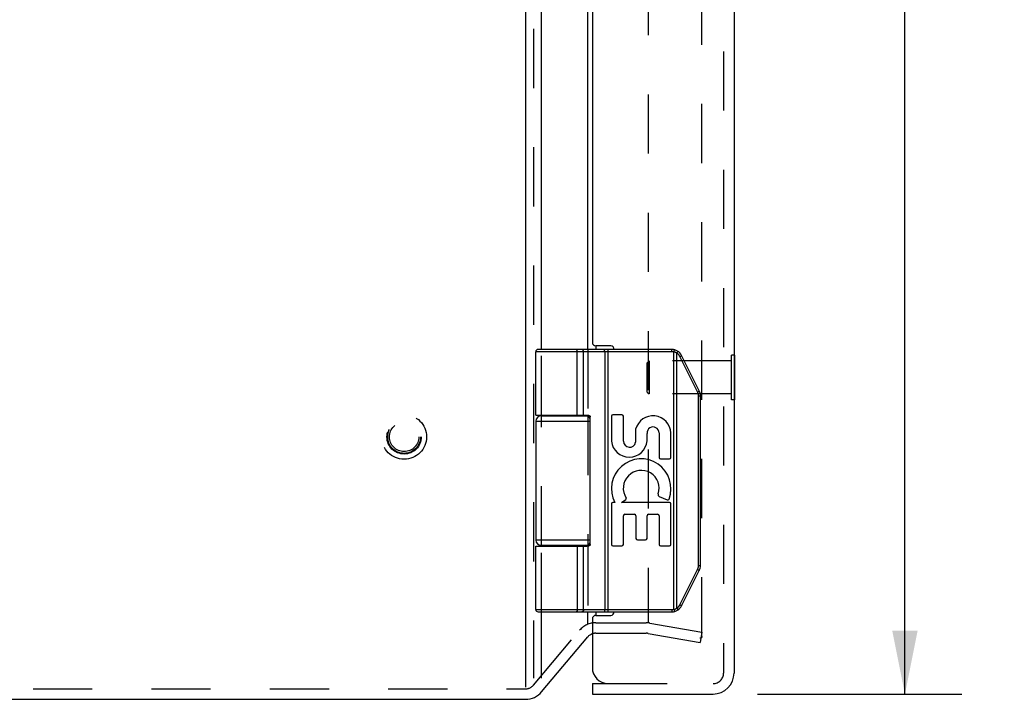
# Model space of a CAD drawing. Header units: inches. Extents: x 0 to 61.5, y 0 to 39.8.
# Tile 4 of 9: x 5.6 to 11.3, y 13.4 to 17.3. Entities that reach past the tile are written whole.
import ezdxf

# ---------------------------------------------------------------- set-up
doc = ezdxf.new("R2010")
doc.units = ezdxf.units.IN
doc.header["$LTSCALE"] = 3.382261
doc.header["$MEASUREMENT"] = 0
doc.linetypes.add('HIDDEN', pattern=[0.2, 0.1, -0.1])
doc.layers.get('0').update_dxf_attribs({"linetype": 'CONTINUOUS'})
for name, color, linetype in [('DEFAULT_2', 8, 'HIDDEN'), ('DIMENSIONS', 7, 'CONTINUOUS'), ('DOOR_ASSEMBLY', 7, 'CONTINUOUS')]:
    doc.layers.add(name, color=color, linetype=linetype)
doc.styles.get("Standard").update_dxf_attribs({"font": 'arial.ttf'})
doc.dimstyles.new('DIMSTYLE_1', dxfattribs={"dimtxt": 0.271304, "dimasz": 0.361739, "dimexe": 0.09, "dimexo": 0.07, "dimgap": 0.0375, "dimtad": 0, "dimtih": 1, "dimtoh": 1, "dimzin": 4, "dimdsep": 46, "dimtxsty": 'Standard', "dimblk": '_FILLED', "dimblk1": '_FILLED', "dimblk2": '_FILLED', "dimcen": 0.09, "dimadec": 3, "dimazin": 1, "dimtfac": 1, "dimtdec": 3, "dimtofl": 0, "dimtmove": 0, "dimatfit": 3, "dimldrblk": '_FILLED', "dimfxl": 0, "dimtolj": 1, "dimtzin": 4, "dimarcsym": 0})

# ---------------------------------------------------------------- blocks, each defined once
blk = doc.blocks.new('_FILLED')
at = {"color": 0, "linetype": 'ByBlock'}
blk.add_solid([(0, 0), (-1, 0.2), (-1, -0.2)], dxfattribs=at)
blk = doc.blocks.new('*D13')
at = {"layer": 'DIMENSIONS', "color": 2, "linetype": 'Continuous'}
for p, q in [((9.842, 27.3726), (11.0107, 27.3726)), ((10.6851, 27.3726), (10.6851, 20.8605)), ((10.6851, 13.4326), (10.6851, 19.911)), ((9.842, 13.4326), (11.0107, 13.4326))]:
    blk.add_line(p, q, dxfattribs=at)
at = {"layer": 'DIMENSIONS', "color": 2, "linetype": 'Continuous', "xscale": 0.3617391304, "yscale": 0.3617391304, "zscale": 0.3617391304}
for p, rotation in [((10.6851, 27.3726), 90), ((10.6851, 13.4326), 270)]:
    blk.add_blockref('_FILLED', p, dxfattribs=dict(at, rotation=rotation))
at = {"layer": 'DIMENSIONS', "color": 2, "linetype": 'Continuous', "insert": (10.6851, 20.7249), "char_height": 0.2713, "width": 1.135646, "attachment_point": 2, "line_spacing_factor": 0.9}
blk.add_mtext('13.94\\PDOOR', dxfattribs=at)

msp = doc.modelspace()

# ---------------------------------------------------------------- linework, layer by layer
at = {"color": 3, "linetype": 'Continuous'}
for p, q in [((8.5173, 27.3816), (8.5173, 13.4718)), ((8.6092, 15.4026), (8.6092, 19.6526)), ((8.8722, 15.4026), (8.8722, 19.6526)), ((8.9181, 15.4226), (8.9181, 15.4026)), ((8.6092, 15.0226), (8.6092, 15.0276)), ((8.8722, 15.0226), (8.8722, 15.0273)), ((8.6092, 14.2776), (8.6092, 14.2826)), ((8.8722, 14.2778), (8.8722, 14.2826)), ((8.6092, 13.5235), (8.6092, 13.9026)), ((8.8722, 13.8321), (8.8722, 13.9026)), ((8.9181, 13.9026), (8.9181, 13.8826)), ((8.6092, 13.4454), (8.8722, 13.7588)), ((1.6443, 13.4026), (8.5173, 13.4026))]:
    msp.add_line(p, q, dxfattribs=at)
for centre, radius, start, end in [((8.9181, 13.7202), 0.06, 108.8236, 140), ((8.5173, 13.5226), 0.12, 270, 320)]:
    msp.add_arc(centre, radius, start, end, dxfattribs=at)
at = {"layer": 'DEFAULT_2', "color": 8, "linetype": 'HIDDEN'}
for p, q in [((8.5633, 27.3816), (8.5633, 13.5235)), ((9.2173, 27.0072), (9.2173, 13.8419)), ((9.5246, 13.7618), (9.5246, 27.0433)), ((8.6092, 15.0276), (8.6092, 15.4026)), ((8.8722, 15.4026), (8.8722, 15.0273)), ((8.6092, 14.2826), (8.6092, 15.0226)), ((8.8722, 15.0226), (8.8722, 14.2826)), ((8.6092, 13.9026), (8.6092, 14.2776)), ((8.8722, 14.2778), (8.8722, 13.9026)), ((8.5633, 13.484), (8.8262, 13.7974)), ((8.9181, 13.8402), (9.2069, 13.8402)), ((9.2278, 13.8384), (9.5246, 13.7861)), ((9.5246, 13.7861), (9.5142, 13.727)), ((8.9181, 13.7802), (9.2069, 13.7802)), ((9.2173, 13.7793), (9.5142, 13.727)), ((1.6443, 13.4626), (8.4774, 13.4626)), ((8.4774, 13.4626), (8.5173, 13.4626))]:
    msp.add_line(p, q, dxfattribs=at)
for points in [[(9.5148, 13.7518), (9.5141, 13.7518), (9.5131, 13.752)], [(9.5193, 13.753), (9.5183, 13.7525), (9.5173, 13.7522), (9.5163, 13.7519), (9.5152, 13.7518), (9.5148, 13.7518)], [(9.5246, 13.7618), (9.5245, 13.7607), (9.5244, 13.7597), (9.5241, 13.7586), (9.5237, 13.7576), (9.5232, 13.7566), (9.5226, 13.7557), (9.5219, 13.7549), (9.5211, 13.7542), (9.5202, 13.7535), (9.5193, 13.753)]]:
    msp.add_lwpolyline(points, dxfattribs=at)
for radius in [0.128, 0.0981, 0.094, 0.084]:
    msp.add_circle((7.8233, 14.9026), radius, dxfattribs=at)
for centre, radius, start, end in [((8.9181, 13.7202), 0.12, 90, 140), ((9.2069, 13.7202), 0.12, 80, 90), ((8.9181, 13.7202), 0.06, 90, 108.8236), ((9.2069, 13.7202), 0.06, 80, 90), ((8.5173, 13.5226), 0.06, 270, 320)]:
    msp.add_arc(centre, radius, start, end, dxfattribs=at)
at = {"layer": 'DOOR_ASSEMBLY', "color": 8, "linetype": 'HIDDEN'}
for p, q in [((9.6488, 27.2526), (9.6488, 13.5526)), ((9.7088, 15.3706), (9.6948, 15.3706)), ((9.6948, 15.1146), (9.6948, 15.3706)), ((9.2128, 15.3266), (9.2228, 15.3366)), ((9.2128, 15.1586), (9.2128, 15.3266)), ((9.6948, 15.3366), (9.2228, 15.3366)), ((9.2228, 15.3366), (9.2228, 15.1486)), ((9.2128, 15.1586), (9.2228, 15.1486)), ((9.6948, 15.1486), (9.2228, 15.1486)), ((9.7088, 15.1146), (9.6948, 15.1146)), ((8.9888, 13.4926), (9.5888, 13.4926))]:
    msp.add_line(p, q, dxfattribs=at)
at = {"layer": 'DOOR_ASSEMBLY', "color": 3, "linetype": 'Continuous'}
for p, q in [((9.7088, 27.2526), (9.7088, 13.5526)), ((8.8988, 19.6126), (8.8988, 15.4426)), ((9.0038, 15.4226), (8.9188, 15.4226)), ((8.8988, 13.8626), (8.8988, 13.5826)), ((8.9188, 13.8826), (9.0038, 13.8826)), ((8.8988, 13.4326), (9.5888, 13.4326))]:
    msp.add_line(p, q, dxfattribs=at)
at = {"layer": 'DOOR_ASSEMBLY', "color": 7, "linetype": 'Continuous'}
for p, q in [((9.3532, 15.3896), (8.5758, 15.3896)), ((8.5758, 15.0276), (8.5758, 15.3896)), ((9.3532, 15.4026), (8.5888, 15.4026)), ((8.8063, 15.4026), (8.8061, 15.4026)), ((8.8064, 15.4026), (8.8062, 15.4026)), ((8.8065, 15.4025), (8.8064, 15.4026)), ((8.8066, 15.4025), (8.8065, 15.4025)), ((8.8067, 15.4025), (8.8066, 15.4025)), ((8.8127, 15.0276), (8.8127, 15.3898)), ((8.8127, 15.0276), (8.8127, 15.3898)), ((8.8487, 15.0276), (8.8487, 15.3896)), ((8.9689, 15.3978), (8.9689, 15.3981)), ((8.9689, 15.3974), (8.9689, 15.3978)), ((8.969, 15.3971), (8.9689, 15.3974)), ((8.969, 15.3967), (8.969, 15.3971)), ((8.9691, 15.3964), (8.969, 15.3967)), ((8.9691, 15.396), (8.9691, 15.3964)), ((8.9691, 15.3956), (8.9691, 15.396)), ((8.9692, 15.3952), (8.9691, 15.3956)), ((8.9692, 15.3948), (8.9692, 15.3952)), ((8.9692, 15.3944), (8.9692, 15.3948)), ((8.9692, 15.394), (8.9692, 15.3944)), ((8.9693, 15.3936), (8.9692, 15.394)), ((8.9693, 15.3932), (8.9693, 15.3936)), ((8.9693, 15.3928), (8.9693, 15.3932)), ((8.9693, 15.3924), (8.9693, 15.3928)), ((8.9693, 15.3919), (8.9693, 15.3924)), ((8.9693, 15.3915), (8.9693, 15.3919)), ((8.9693, 15.3911), (8.9693, 15.3915)), ((8.9694, 15.3906), (8.9693, 15.3911)), ((8.9694, 15.3902), (8.9694, 15.3906)), ((8.9694, 15.3898), (8.9694, 15.3902)), ((8.9886, 13.9026), (8.9886, 15.4026)), ((9.3532, 15.3896), (9.3532, 15.4026)), ((9.3651, 15.3881), (9.3682, 15.4007)), ((9.3651, 13.917), (9.3651, 15.3881)), ((9.3824, 15.3813), (9.3827, 15.3816)), ((9.3824, 13.9239), (9.3824, 15.3813)), ((9.3827, 15.3816), (9.383, 15.3822)), ((9.383, 15.3822), (9.3833, 15.3827)), ((9.3833, 15.3827), (9.3837, 15.3832)), ((9.3837, 15.3832), (9.384, 15.3838)), ((9.384, 15.3838), (9.3843, 15.3843)), ((9.3843, 15.3843), (9.3845, 15.3846)), ((9.3845, 15.3846), (9.3847, 15.385)), ((9.3847, 15.385), (9.3849, 15.3853)), ((9.3849, 15.3853), (9.3851, 15.3856)), ((9.3851, 15.3856), (9.3853, 15.386)), ((9.3853, 15.386), (9.3855, 15.3863)), ((9.3855, 15.3863), (9.3857, 15.3866)), ((9.3857, 15.3866), (9.3858, 15.3869)), ((9.3858, 15.3869), (9.386, 15.3872)), ((9.386, 15.3872), (9.3862, 15.3875)), ((9.3862, 15.3875), (9.3863, 15.3878)), ((9.3863, 15.3878), (9.3865, 15.3881)), ((9.3865, 15.3881), (9.3866, 15.3884)), ((9.3866, 15.3884), (9.3868, 15.3886)), ((9.3868, 15.3886), (9.3869, 15.3889)), ((9.3993, 15.3622), (9.3998, 15.3625)), ((9.5004, 15.1599), (9.3993, 15.3622)), ((9.3998, 15.3625), (9.4006, 15.3629)), ((9.4006, 15.3629), (9.4013, 15.3633)), ((9.4013, 15.3633), (9.4021, 15.3637)), ((9.4021, 15.3637), (9.4028, 15.364)), ((9.4028, 15.364), (9.4035, 15.3644)), ((9.4035, 15.3644), (9.4041, 15.3648)), ((9.4041, 15.3648), (9.4046, 15.365)), ((9.4046, 15.365), (9.405, 15.3653)), ((9.405, 15.3653), (9.4055, 15.3655)), ((9.4055, 15.3655), (9.4059, 15.3658)), ((9.4059, 15.3658), (9.4063, 15.366)), ((9.4063, 15.366), (9.4065, 15.3662)), ((9.4065, 15.3662), (9.4068, 15.3663)), ((9.4068, 15.3663), (9.407, 15.3664)), ((9.407, 15.3664), (9.4072, 15.3666)), ((9.4072, 15.3666), (9.4074, 15.3667)), ((9.4074, 15.3667), (9.4076, 15.3668)), ((9.4076, 15.3668), (9.4078, 15.3669)), ((9.5102, 15.1658), (9.4091, 15.368)), ((9.7128, 15.3706), (9.7088, 15.3706)), ((9.7128, 15.1146), (9.7128, 15.3706)), ((9.5004, 15.1599), (9.501, 15.1602)), ((9.501, 15.1602), (9.5017, 15.1606)), ((9.5017, 15.1606), (9.5025, 15.161)), ((9.5025, 15.161), (9.5032, 15.1614)), ((9.5032, 15.1614), (9.5039, 15.1618)), ((9.5039, 15.1618), (9.5046, 15.1622)), ((9.5046, 15.1622), (9.5052, 15.1625)), ((9.5052, 15.1625), (9.5057, 15.1628)), ((9.5056, 15.1378), (9.5168, 15.1378)), ((9.5056, 14.1673), (9.5056, 15.1378)), ((9.5057, 15.1628), (9.5062, 15.163)), ((9.5062, 15.163), (9.5066, 15.1633)), ((9.5066, 15.1633), (9.507, 15.1635)), ((9.507, 15.1635), (9.5074, 15.1638)), ((9.5074, 15.1638), (9.5077, 15.1639)), ((9.5077, 15.1639), (9.5079, 15.164)), ((9.5079, 15.164), (9.5081, 15.1642)), ((9.5081, 15.1642), (9.5083, 15.1643)), ((9.5083, 15.1643), (9.5086, 15.1644)), ((9.5086, 15.1644), (9.5087, 15.1646)), ((9.5087, 15.1646), (9.5089, 15.1647)), ((9.5168, 14.1673), (9.5168, 15.1378)), ((9.7128, 15.1146), (9.7088, 15.1146)), ((8.6553, 15.0276), (8.6553, 15.0226)), ((8.8113, 15.0276), (8.8113, 15.0226)), ((9.0679, 15.0286), (9.016, 15.0286)), ((8.5758, 14.9926), (8.8868, 14.9926)), ((8.5758, 14.9926), (8.5758, 14.3126)), ((8.6058, 15.0226), (8.8845, 15.0226)), ((8.8868, 14.2876), (8.8868, 15.0176)), ((9.0076, 15.0202), (9.0076, 14.8791)), ((9.0763, 14.8785), (9.0763, 15.0202)), ((9.1463, 14.9468), (9.1463, 14.872)), ((9.2117, 14.8801), (9.2118, 14.9228)), ((9.2804, 14.9252), (9.2804, 14.7856)), ((9.3478, 14.7856), (9.3478, 14.9252)), ((9.2888, 14.7772), (9.3394, 14.7772)), ((9.0076, 14.5193), (9.0076, 14.2878)), ((9.0277, 14.5277), (9.016, 14.5277)), ((9.065, 14.5277), (9.0905, 14.5456)), ((9.3394, 14.5277), (9.065, 14.5277)), ((9.2815, 14.5624), (9.3268, 14.5428)), ((9.3478, 14.2878), (9.3478, 14.5193)), ((9.0847, 14.4603), (9.1394, 14.4603)), ((9.2199, 14.4603), (9.272, 14.4603)), ((9.0763, 14.2878), (9.0763, 14.4519)), ((9.1478, 14.4519), (9.1478, 14.3223)), ((9.2115, 14.3223), (9.2115, 14.4519)), ((9.2804, 14.4519), (9.2804, 14.2878)), ((8.8868, 14.3126), (8.5758, 14.3126)), ((9.1562, 14.3139), (9.2031, 14.3139)), ((8.5758, 14.2776), (8.8668, 14.2776)), ((8.5758, 13.9156), (8.5758, 14.2776)), ((8.8845, 14.2826), (8.6058, 14.2826)), ((8.6553, 14.2826), (8.6553, 14.2776)), ((8.8113, 14.2826), (8.8113, 14.2776)), ((8.8487, 13.9156), (8.8487, 14.2776)), ((9.016, 14.2794), (9.0679, 14.2794)), ((9.2888, 14.2794), (9.3394, 14.2794)), ((9.3993, 13.9429), (9.5004, 14.1452)), ((9.4091, 13.9371), (9.5102, 14.1394)), ((9.5004, 14.1452), (9.5013, 14.1447)), ((9.5013, 14.1447), (9.5021, 14.1443)), ((9.5021, 14.1443), (9.5028, 14.1439)), ((9.5028, 14.1439), (9.5032, 14.1437)), ((9.5032, 14.1437), (9.5039, 14.1433)), ((9.5039, 14.1433), (9.5046, 14.143)), ((9.5046, 14.143), (9.5052, 14.1426)), ((9.5052, 14.1426), (9.5057, 14.1423)), ((9.5056, 14.1673), (9.5168, 14.1673)), ((9.5057, 14.1423), (9.5062, 14.1421)), ((9.5062, 14.1421), (9.5066, 14.1418)), ((9.5066, 14.1418), (9.507, 14.1416)), ((9.507, 14.1416), (9.5074, 14.1414)), ((9.5074, 14.1414), (9.5077, 14.1412)), ((9.5077, 14.1412), (9.5079, 14.1411)), ((9.5079, 14.1411), (9.5081, 14.1409)), ((9.5081, 14.1409), (9.5083, 14.1408)), ((9.5083, 14.1408), (9.5086, 14.1407)), ((8.5758, 13.9156), (9.3532, 13.9156)), ((8.5888, 13.9026), (9.3532, 13.9026)), ((8.8063, 13.9026), (8.8061, 13.9026)), ((8.8064, 13.9026), (8.8062, 13.9026)), ((8.8065, 13.9026), (8.8064, 13.9026)), ((8.8066, 13.9026), (8.8065, 13.9026)), ((8.8067, 13.9026), (8.8066, 13.9026)), ((8.8068, 13.9026), (8.8067, 13.9026)), ((8.969, 13.9079), (8.9689, 13.9075)), ((8.9691, 13.9089), (8.969, 13.9086)), ((8.969, 13.9086), (8.969, 13.9082)), ((8.969, 13.9082), (8.969, 13.9079)), ((8.9692, 13.9101), (8.9691, 13.9097)), ((8.9691, 13.9097), (8.9691, 13.9093)), ((8.9691, 13.9093), (8.9691, 13.9089)), ((8.9693, 13.9117), (8.9692, 13.9113)), ((8.9692, 13.9113), (8.9692, 13.9109)), ((8.9692, 13.9109), (8.9692, 13.9105)), ((8.9692, 13.9105), (8.9692, 13.9101)), ((8.9694, 13.9147), (8.9693, 13.9143)), ((8.9693, 13.9143), (8.9693, 13.9138)), ((8.9693, 13.9138), (8.9693, 13.9134)), ((8.9693, 13.9134), (8.9693, 13.913)), ((8.9693, 13.913), (8.9693, 13.9126)), ((8.9693, 13.9126), (8.9693, 13.9121)), ((8.9693, 13.9121), (8.9693, 13.9117)), ((8.9694, 13.9151), (8.9694, 13.9147)), ((9.3532, 13.9156), (9.3532, 13.9026)), ((9.3651, 13.917), (9.3682, 13.9044)), ((9.3824, 13.9239), (9.3828, 13.9233)), ((9.3828, 13.9233), (9.3831, 13.9228)), ((9.3831, 13.9228), (9.3835, 13.9223)), ((9.3835, 13.9223), (9.3838, 13.9217)), ((9.3838, 13.9217), (9.3841, 13.9212)), ((9.3841, 13.9212), (9.3844, 13.9207)), ((9.3844, 13.9207), (9.3846, 13.9203)), ((9.3846, 13.9203), (9.3848, 13.92)), ((9.3848, 13.92), (9.385, 13.9197)), ((9.385, 13.9197), (9.3852, 13.9193)), ((9.3852, 13.9193), (9.3854, 13.919)), ((9.3857, 13.9185), (9.3858, 13.9182)), ((9.3858, 13.9182), (9.386, 13.9179)), ((9.386, 13.9179), (9.3862, 13.9176)), ((9.3862, 13.9176), (9.3863, 13.9173)), ((9.3863, 13.9173), (9.3865, 13.917)), ((9.3865, 13.917), (9.3866, 13.9168)), ((9.3866, 13.9168), (9.3868, 13.9165)), ((9.3993, 13.9429), (9.4002, 13.9424)), ((9.4002, 13.9424), (9.401, 13.942)), ((9.401, 13.942), (9.4017, 13.9417)), ((9.4017, 13.9417), (9.4024, 13.9413)), ((9.4024, 13.9413), (9.4031, 13.9409)), ((9.4031, 13.9409), (9.4038, 13.9405)), ((9.4038, 13.9405), (9.4043, 13.9403)), ((9.4043, 13.9403), (9.4047, 13.94)), ((9.4047, 13.94), (9.4052, 13.9398)), ((9.4058, 13.9394), (9.4062, 13.9392)), ((9.4062, 13.9392), (9.4064, 13.939)), ((9.4064, 13.939), (9.4067, 13.9389)), ((9.4067, 13.9389), (9.4069, 13.9388)), ((9.4069, 13.9388), (9.4071, 13.9386)), ((9.4071, 13.9386), (9.4073, 13.9385)), ((9.4073, 13.9385), (9.4075, 13.9384)), ((8.8988, 13.4926), (8.9888, 13.4926)), ((8.8988, 13.4926), (8.8988, 13.4326))]:
    msp.add_line(p, q, dxfattribs=at)
for points in [[(8.8127, 15.3898), (8.8127, 15.39), (8.8127, 15.3902), (8.8127, 15.3904), (8.8127, 15.3906), (8.8127, 15.3909), (8.8127, 15.3911), (8.8127, 15.3913), (8.8126, 15.3915), (8.8126, 15.3917), (8.8126, 15.3919), (8.8126, 15.3922), (8.8126, 15.3924), (8.8125, 15.3926), (8.8125, 15.3928), (8.8125, 15.393), (8.8125, 15.3932), (8.8124, 15.3934), (8.8124, 15.3936), (8.8124, 15.3938), (8.8123, 15.394), (8.8123, 15.3942), (8.8122, 15.3944), (8.8122, 15.3946), (8.8122, 15.3948), (8.8121, 15.395), (8.8121, 15.3952), (8.812, 15.3954), (8.812, 15.3956), (8.8119, 15.3958), (8.8119, 15.396), (8.8118, 15.3962), (8.8117, 15.3964), (8.8117, 15.3966), (8.8116, 15.3967), (8.8116, 15.3969), (8.8115, 15.3971), (8.8114, 15.3973), (8.8114, 15.3974), (8.8113, 15.3976), (8.8112, 15.3978), (8.8112, 15.398), (8.8111, 15.3981), (8.811, 15.3983), (8.811, 15.3984), (8.8109, 15.3986), (8.8108, 15.3988), (8.8107, 15.3989), (8.8106, 15.3991), (8.8106, 15.3992), (8.8105, 15.3993), (8.8104, 15.3995), (8.8103, 15.3996), (8.8102, 15.3998), (8.8101, 15.3999), (8.8101, 15.4), (8.81, 15.4002), (8.8099, 15.4003), (8.8098, 15.4004), (8.8097, 15.4005), (8.8096, 15.4006), (8.8095, 15.4007), (8.8094, 15.4009), (8.8093, 15.401), (8.8092, 15.4011), (8.8091, 15.4012), (8.809, 15.4013), (8.8089, 15.4014), (8.8088, 15.4014), (8.8087, 15.4015), (8.8086, 15.4016), (8.8085, 15.4017), (8.8084, 15.4018), (8.8083, 15.4018), (8.8082, 15.4019), (8.8081, 15.402), (8.808, 15.402), (8.8079, 15.4021), (8.8078, 15.4022), (8.8077, 15.4022), (8.8076, 15.4023), (8.8075, 15.4023), (8.8074, 15.4023), (8.8073, 15.4024), (8.8071, 15.4024), (8.807, 15.4024), (8.8069, 15.4025), (8.8068, 15.4025), (8.8067, 15.4025)], [(8.8127, 15.3898), (8.8127, 15.39), (8.8127, 15.3902), (8.8127, 15.3904), (8.8127, 15.3906), (8.8127, 15.3909), (8.8126, 15.3911), (8.8126, 15.3913), (8.8126, 15.3915), (8.8126, 15.3917), (8.8126, 15.3919), (8.8126, 15.3922), (8.8125, 15.3924), (8.8125, 15.3926), (8.8125, 15.3928), (8.8125, 15.393), (8.8124, 15.3932), (8.8124, 15.3934), (8.8124, 15.3936), (8.8123, 15.3938), (8.8123, 15.394), (8.8122, 15.3942), (8.8122, 15.3944), (8.8122, 15.3946), (8.8121, 15.3948), (8.8121, 15.395), (8.812, 15.3952), (8.812, 15.3954), (8.8119, 15.3956), (8.8119, 15.3958), (8.8118, 15.396), (8.8118, 15.3962), (8.8117, 15.3964), (8.8117, 15.3966), (8.8116, 15.3967), (8.8115, 15.3969), (8.8115, 15.3971), (8.8114, 15.3973), (8.8113, 15.3974), (8.8113, 15.3976), (8.8112, 15.3978), (8.8111, 15.398), (8.8111, 15.3981), (8.811, 15.3983), (8.8109, 15.3984), (8.8108, 15.3986), (8.8108, 15.3988), (8.8107, 15.3989), (8.8106, 15.3991), (8.8105, 15.3992), (8.8104, 15.3993), (8.8104, 15.3995), (8.8103, 15.3996), (8.8102, 15.3998), (8.8101, 15.3999), (8.81, 15.4), (8.8099, 15.4002), (8.8098, 15.4003), (8.8098, 15.4004), (8.8097, 15.4005), (8.8096, 15.4006), (8.8095, 15.4007), (8.8094, 15.4009), (8.8093, 15.401), (8.8092, 15.4011), (8.8091, 15.4012), (8.809, 15.4013), (8.8089, 15.4014), (8.8088, 15.4014), (8.8087, 15.4015), (8.8086, 15.4016), (8.8085, 15.4017), (8.8084, 15.4018), (8.8083, 15.4018), (8.8082, 15.4019), (8.8081, 15.402), (8.808, 15.402), (8.8079, 15.4021), (8.8078, 15.4022), (8.8077, 15.4022), (8.8075, 15.4023), (8.8074, 15.4023), (8.8073, 15.4023), (8.8072, 15.4024), (8.8071, 15.4024), (8.807, 15.4024), (8.8069, 15.4025), (8.8068, 15.4025)], [(8.8487, 15.3896), (8.8487, 15.3898), (8.8487, 15.39), (8.8487, 15.3902), (8.8487, 15.3904), (8.8486, 15.3906), (8.8486, 15.3909), (8.8486, 15.3911), (8.8486, 15.3913), (8.8486, 15.3915), (8.8485, 15.3917), (8.8485, 15.3919), (8.8485, 15.3922), (8.8484, 15.3924), (8.8484, 15.3926), (8.8484, 15.3928), (8.8483, 15.393), (8.8483, 15.3932), (8.8482, 15.3934), (8.8482, 15.3936), (8.8481, 15.3938), (8.8481, 15.394), (8.848, 15.3942), (8.848, 15.3944), (8.8479, 15.3946), (8.8478, 15.3948), (8.8478, 15.395), (8.8477, 15.3952), (8.8476, 15.3954), (8.8475, 15.3956), (8.8475, 15.3958), (8.8474, 15.396), (8.8473, 15.3962), (8.8472, 15.3964), (8.8471, 15.3966), (8.847, 15.3967), (8.847, 15.3969), (8.8469, 15.3971), (8.8468, 15.3973), (8.8467, 15.3974), (8.8466, 15.3976), (8.8465, 15.3978), (8.8464, 15.398), (8.8462, 15.3981), (8.8461, 15.3983), (8.846, 15.3984), (8.8459, 15.3986), (8.8458, 15.3988), (8.8457, 15.3989), (8.8456, 15.3991), (8.8454, 15.3992), (8.8453, 15.3993), (8.8452, 15.3995), (8.8451, 15.3996), (8.8449, 15.3998), (8.8448, 15.3999), (8.8447, 15.4), (8.8445, 15.4002), (8.8444, 15.4003), (8.8443, 15.4004), (8.8441, 15.4005), (8.844, 15.4006), (8.8439, 15.4007), (8.8437, 15.4009), (8.8436, 15.401), (8.8434, 15.4011), (8.8433, 15.4012), (8.8431, 15.4013), (8.843, 15.4014), (8.8428, 15.4014), (8.8427, 15.4015), (8.8425, 15.4016), (8.8424, 15.4017), (8.8422, 15.4018), (8.8421, 15.4018), (8.8419, 15.4019), (8.8418, 15.402), (8.8416, 15.402), (8.8414, 15.4021), (8.8413, 15.4022), (8.8411, 15.4022), (8.841, 15.4023), (8.8408, 15.4023), (8.8406, 15.4023), (8.8405, 15.4024), (8.8403, 15.4024), (8.8401, 15.4024), (8.84, 15.4025), (8.8398, 15.4025), (8.8397, 15.4025), (8.8395, 15.4025), (8.8393, 15.4025), (8.8392, 15.4026), (8.839, 15.4026), (8.8388, 15.4026)], [(8.9689, 15.3981), (8.9688, 15.3983), (8.9688, 15.3984), (8.9688, 15.3986), (8.9688, 15.3988), (8.9687, 15.3989), (8.9687, 15.3991), (8.9687, 15.3992), (8.9687, 15.3993), (8.9687, 15.3995), (8.9686, 15.3996), (8.9686, 15.3998), (8.9686, 15.3999), (8.9685, 15.4), (8.9685, 15.4002), (8.9685, 15.4003), (8.9685, 15.4004), (8.9684, 15.4005), (8.9684, 15.4006), (8.9684, 15.4007), (8.9684, 15.4009), (8.9683, 15.401), (8.9683, 15.4011), (8.9683, 15.4012), (8.9682, 15.4013), (8.9682, 15.4014), (8.9682, 15.4014), (8.9681, 15.4015), (8.9681, 15.4016), (8.9681, 15.4017), (8.968, 15.4018), (8.968, 15.4018), (8.968, 15.4019), (8.968, 15.402), (8.9679, 15.402), (8.9679, 15.4021), (8.9679, 15.4022), (8.9678, 15.4022), (8.9678, 15.4023), (8.9678, 15.4023), (8.9677, 15.4023), (8.9677, 15.4024), (8.9677, 15.4024), (8.9676, 15.4024), (8.9676, 15.4025), (8.9676, 15.4025), (8.9675, 15.4025), (8.9675, 15.4025), (8.9675, 15.4025), (8.9674, 15.4026), (8.9674, 15.4026), (8.9674, 15.4026)], [(8.9694, 15.3898), (8.9694, 13.9153), (8.9694, 13.9151)], [(9.3824, 15.3813), (9.3819, 15.3816), (9.3814, 15.3818), (9.3809, 15.3821), (9.3804, 15.3824), (9.3799, 15.3827), (9.3794, 15.383), (9.3788, 15.3832), (9.3783, 15.3835), (9.3778, 15.3837), (9.3773, 15.384), (9.3767, 15.3842), (9.3762, 15.3845), (9.3757, 15.3847), (9.3751, 15.3849), (9.3746, 15.3852), (9.374, 15.3854), (9.3735, 15.3856), (9.3729, 15.3858), (9.3724, 15.386), (9.3718, 15.3862), (9.3713, 15.3864), (9.3707, 15.3866), (9.3702, 15.3867), (9.3696, 15.3869), (9.3691, 15.3871), (9.3685, 15.3872), (9.3679, 15.3874), (9.3674, 15.3876), (9.3668, 15.3877), (9.3662, 15.3878), (9.3657, 15.388), (9.3651, 15.3881)], [(9.3993, 15.3622), (9.399, 15.3627), (9.3988, 15.3632), (9.3985, 15.3636), (9.3983, 15.3641), (9.398, 15.3646), (9.3977, 15.365), (9.3975, 15.3655), (9.3972, 15.3659), (9.3969, 15.3664), (9.3966, 15.3668), (9.3963, 15.3673), (9.396, 15.3677), (9.3957, 15.3682), (9.3954, 15.3686), (9.3951, 15.3691), (9.3948, 15.3695), (9.3945, 15.3699), (9.3941, 15.3703), (9.3938, 15.3708), (9.3935, 15.3712), (9.3931, 15.3716), (9.3928, 15.372), (9.3924, 15.3724), (9.3921, 15.3728), (9.3917, 15.3732), (9.3914, 15.3736), (9.391, 15.374), (9.3906, 15.3744), (9.3903, 15.3748), (9.3899, 15.3752), (9.3895, 15.3755), (9.3891, 15.3759), (9.3887, 15.3763), (9.3883, 15.3766), (9.3879, 15.377), (9.3875, 15.3774), (9.3871, 15.3777), (9.3867, 15.3781), (9.3863, 15.3784), (9.3859, 15.3787), (9.3855, 15.3791), (9.385, 15.3794), (9.3846, 15.3797), (9.3842, 15.38), (9.3837, 15.3803), (9.3833, 15.3807), (9.3829, 15.381), (9.3824, 15.3813)], [(9.3869, 15.3889), (9.3869, 15.389), (9.387, 15.3891), (9.3871, 15.3893), (9.3871, 15.3894), (9.3872, 15.3895), (9.3872, 15.3896), (9.3873, 15.3897), (9.3873, 15.3898), (9.3874, 15.39), (9.3874, 15.3901), (9.3875, 15.3902), (9.3875, 15.3903), (9.3875, 15.3904), (9.3876, 15.3905), (9.3876, 15.3906), (9.3877, 15.3907), (9.3877, 15.3907), (9.3877, 15.3908), (9.3877, 15.3909), (9.3878, 15.391), (9.3878, 15.3911), (9.3878, 15.3911), (9.3878, 15.3912), (9.3879, 15.3913), (9.3879, 15.3914), (9.3879, 15.3914), (9.3879, 15.3915), (9.3879, 15.3915), (9.3879, 15.3916), (9.3879, 15.3917), (9.3879, 15.3917), (9.3879, 15.3917), (9.3879, 15.3918), (9.3879, 15.3918), (9.3879, 15.3919), (9.3879, 15.3919), (9.3879, 15.3919), (9.3879, 15.392), (9.3879, 15.392), (9.3879, 15.392), (9.3879, 15.392), (9.3878, 15.3921), (9.3878, 15.3921)], [(9.4078, 15.3669), (9.4079, 15.367), (9.408, 15.3671), (9.4081, 15.3671), (9.4081, 15.3672), (9.4082, 15.3672), (9.4083, 15.3673), (9.4084, 15.3673), (9.4084, 15.3674), (9.4085, 15.3674), (9.4085, 15.3674), (9.4086, 15.3675), (9.4087, 15.3675), (9.4087, 15.3676), (9.4088, 15.3676), (9.4088, 15.3676), (9.4088, 15.3677), (9.4089, 15.3677), (9.4089, 15.3678), (9.4089, 15.3678), (9.409, 15.3678), (9.409, 15.3678), (9.409, 15.3679), (9.409, 15.3679), (9.4091, 15.3679), (9.4091, 15.3679), (9.4091, 15.368), (9.4091, 15.368), (9.4091, 15.368), (9.4091, 15.368), (9.4091, 15.368)], [(9.5056, 15.1378), (9.5056, 15.1384), (9.5056, 15.1389), (9.5056, 15.1394), (9.5056, 15.14), (9.5055, 15.1405), (9.5055, 15.1411), (9.5055, 15.1416), (9.5054, 15.1422), (9.5054, 15.1427), (9.5053, 15.1433), (9.5052, 15.1438), (9.5052, 15.1443), (9.5051, 15.1449), (9.505, 15.1454), (9.5049, 15.146), (9.5048, 15.1465), (9.5047, 15.147), (9.5046, 15.1476), (9.5045, 15.1481), (9.5044, 15.1486), (9.5043, 15.1492), (9.5042, 15.1497), (9.504, 15.1502), (9.5039, 15.1508), (9.5037, 15.1513), (9.5036, 15.1518), (9.5034, 15.1523), (9.5033, 15.1529), (9.5031, 15.1534), (9.5029, 15.1539), (9.5027, 15.1544), (9.5026, 15.1549), (9.5024, 15.1554), (9.5022, 15.156), (9.502, 15.1565), (9.5017, 15.157), (9.5015, 15.1575), (9.5013, 15.158), (9.5011, 15.1585), (9.5009, 15.159), (9.5006, 15.1595), (9.5004, 15.1599)], [(9.5089, 15.1647), (9.509, 15.1647), (9.5091, 15.1648), (9.5092, 15.1649), (9.5093, 15.1649), (9.5093, 15.165), (9.5094, 15.165), (9.5095, 15.1651), (9.5096, 15.1651), (9.5096, 15.1652), (9.5097, 15.1652), (9.5097, 15.1652), (9.5098, 15.1653), (9.5098, 15.1653), (9.5099, 15.1654), (9.5099, 15.1654), (9.51, 15.1654), (9.51, 15.1655), (9.51, 15.1655), (9.5101, 15.1655), (9.5101, 15.1656), (9.5101, 15.1656), (9.5102, 15.1656), (9.5102, 15.1656), (9.5102, 15.1657), (9.5102, 15.1657), (9.5102, 15.1657), (9.5102, 15.1657), (9.5102, 15.1657), (9.5102, 15.1657), (9.5102, 15.1658)], [(8.5758, 15.0276), (8.8668, 15.0276), (8.8675, 15.0276), (8.8682, 15.0275), (8.8688, 15.0275), (8.8695, 15.0275), (8.8701, 15.0275), (8.8708, 15.0274), (8.8714, 15.0274), (8.8719, 15.0273), (8.8725, 15.0273), (8.873, 15.0272), (8.8735, 15.0271), (8.874, 15.0271), (8.8745, 15.027), (8.8749, 15.0269), (8.8754, 15.0268), (8.8758, 15.0267), (8.8762, 15.0267), (8.8766, 15.0266), (8.877, 15.0265), (8.8774, 15.0264), (8.8777, 15.0263), (8.8781, 15.0262), (8.8784, 15.0261), (8.8787, 15.026), (8.879, 15.0259), (8.8793, 15.0257), (8.8796, 15.0256), (8.8799, 15.0255), (8.8802, 15.0254), (8.8804, 15.0253), (8.8807, 15.0252), (8.8809, 15.0251), (8.8812, 15.0249), (8.8814, 15.0248), (8.8816, 15.0247), (8.8819, 15.0246), (8.8821, 15.0245), (8.8823, 15.0243), (8.8825, 15.0242), (8.8826, 15.0241), (8.8828, 15.024), (8.883, 15.0238), (8.8832, 15.0237), (8.8833, 15.0236), (8.8835, 15.0235), (8.8837, 15.0234), (8.8838, 15.0232), (8.8839, 15.0231), (8.8841, 15.023), (8.8842, 15.0229), (8.8843, 15.0227), (8.8845, 15.0226), (8.8846, 15.0225), (8.8847, 15.0224), (8.8848, 15.0223), (8.8849, 15.0221), (8.885, 15.022), (8.8851, 15.0219), (8.8852, 15.0218), (8.8853, 15.0217), (8.8854, 15.0215), (8.8855, 15.0214), (8.8856, 15.0213), (8.8856, 15.0212), (8.8857, 15.0211), (8.8858, 15.021), (8.8858, 15.0208), (8.8859, 15.0207), (8.886, 15.0206), (8.886, 15.0205), (8.8861, 15.0204), (8.8861, 15.0203), (8.8862, 15.0202), (8.8862, 15.0201), (8.8863, 15.0199), (8.8863, 15.0198), (8.8864, 15.0197), (8.8864, 15.0196), (8.8864, 15.0195), (8.8865, 15.0194), (8.8865, 15.0193), (8.8865, 15.0192), (8.8866, 15.0191), (8.8866, 15.019), (8.8866, 15.0188), (8.8866, 15.0187), (8.8867, 15.0186), (8.8867, 15.0185), (8.8867, 15.0184), (8.8867, 15.0183), (8.8867, 15.0182), (8.8867, 15.0181), (8.8867, 15.018), (8.8867, 15.0179), (8.8867, 15.0178), (8.8868, 15.0177), (8.8868, 15.0176)], [(8.8127, 14.2776), (8.8127, 13.9153), (8.8127, 13.9151), (8.8127, 13.9149), (8.8127, 13.9147), (8.8127, 13.9145), (8.8127, 13.9143), (8.8126, 13.914), (8.8126, 13.9138), (8.8126, 13.9136), (8.8126, 13.9134), (8.8126, 13.9132), (8.8126, 13.913), (8.8125, 13.9128), (8.8125, 13.9126), (8.8125, 13.9123), (8.8125, 13.9121), (8.8124, 13.9119), (8.8124, 13.9117), (8.8124, 13.9115), (8.8123, 13.9113), (8.8123, 13.9111), (8.8122, 13.9109), (8.8122, 13.9107), (8.8122, 13.9105), (8.8121, 13.9103), (8.8121, 13.9101), (8.812, 13.9099), (8.812, 13.9097), (8.8119, 13.9095), (8.8119, 13.9093), (8.8118, 13.9091), (8.8118, 13.9089), (8.8117, 13.9088), (8.8117, 13.9086), (8.8116, 13.9084), (8.8115, 13.9082), (8.8115, 13.908), (8.8114, 13.9079), (8.8113, 13.9077), (8.8113, 13.9075), (8.8112, 13.9073), (8.8111, 13.9072), (8.8111, 13.907), (8.811, 13.9068), (8.8109, 13.9067), (8.8108, 13.9065), (8.8108, 13.9064), (8.8107, 13.9062), (8.8106, 13.9061), (8.8105, 13.9059), (8.8104, 13.9058), (8.8104, 13.9056), (8.8103, 13.9055), (8.8102, 13.9054), (8.8101, 13.9052), (8.81, 13.9051), (8.8099, 13.905), (8.8098, 13.9048), (8.8098, 13.9047), (8.8097, 13.9046), (8.8096, 13.9045), (8.8095, 13.9044), (8.8094, 13.9043), (8.8093, 13.9042), (8.8092, 13.9041), (8.8091, 13.904), (8.809, 13.9039), (8.8089, 13.9038), (8.8088, 13.9037), (8.8087, 13.9036), (8.8086, 13.9035), (8.8085, 13.9034), (8.8084, 13.9034), (8.8083, 13.9033), (8.8082, 13.9032), (8.8081, 13.9031), (8.808, 13.9031), (8.8079, 13.903), (8.8078, 13.903), (8.8077, 13.9029), (8.8075, 13.9029), (8.8074, 13.9028), (8.8073, 13.9028), (8.8072, 13.9027), (8.8071, 13.9027), (8.807, 13.9027), (8.8069, 13.9027), (8.8068, 13.9026)], [(8.8127, 14.2776), (8.8127, 13.9153), (8.8127, 13.9151), (8.8127, 13.9149), (8.8127, 13.9147), (8.8127, 13.9145), (8.8127, 13.9143), (8.8127, 13.914), (8.8127, 13.9138), (8.8126, 13.9136), (8.8126, 13.9134), (8.8126, 13.9132), (8.8126, 13.913), (8.8126, 13.9128), (8.8125, 13.9126), (8.8125, 13.9123), (8.8125, 13.9121), (8.8125, 13.9119), (8.8124, 13.9117), (8.8124, 13.9115), (8.8124, 13.9113), (8.8123, 13.9111), (8.8123, 13.9109), (8.8122, 13.9107), (8.8122, 13.9105), (8.8122, 13.9103), (8.8121, 13.9101), (8.8121, 13.9099), (8.812, 13.9097), (8.812, 13.9095), (8.8119, 13.9093), (8.8119, 13.9091), (8.8118, 13.9089), (8.8117, 13.9088), (8.8117, 13.9086), (8.8116, 13.9084), (8.8116, 13.9082), (8.8115, 13.908), (8.8114, 13.9079), (8.8114, 13.9077), (8.8113, 13.9075), (8.8112, 13.9073), (8.8112, 13.9072), (8.8111, 13.907), (8.811, 13.9068), (8.811, 13.9067), (8.8109, 13.9065), (8.8108, 13.9064), (8.8107, 13.9062), (8.8106, 13.9061), (8.8106, 13.9059), (8.8105, 13.9058), (8.8104, 13.9056), (8.8103, 13.9055), (8.8102, 13.9054), (8.8101, 13.9052), (8.8101, 13.9051), (8.81, 13.905), (8.8099, 13.9048), (8.8098, 13.9047), (8.8097, 13.9046), (8.8096, 13.9045), (8.8095, 13.9044), (8.8094, 13.9043), (8.8093, 13.9042), (8.8092, 13.9041), (8.8091, 13.904), (8.809, 13.9039), (8.8089, 13.9038), (8.8088, 13.9037), (8.8087, 13.9036), (8.8086, 13.9035), (8.8085, 13.9034), (8.8084, 13.9034), (8.8083, 13.9033), (8.8082, 13.9032), (8.8081, 13.9031), (8.808, 13.9031), (8.8079, 13.903), (8.8078, 13.903), (8.8077, 13.9029), (8.8076, 13.9029), (8.8075, 13.9028), (8.8074, 13.9028), (8.8073, 13.9027), (8.8071, 13.9027), (8.807, 13.9027), (8.8069, 13.9027), (8.8068, 13.9026)], [(8.8868, 14.2876), (8.8868, 14.2875), (8.8867, 14.2874), (8.8867, 14.2872), (8.8867, 14.2871), (8.8867, 14.287), (8.8867, 14.2869), (8.8867, 14.2868), (8.8867, 14.2867), (8.8867, 14.2866), (8.8867, 14.2865), (8.8866, 14.2864), (8.8866, 14.2863), (8.8866, 14.2862), (8.8866, 14.2861), (8.8865, 14.286), (8.8865, 14.2858), (8.8865, 14.2857), (8.8864, 14.2856), (8.8864, 14.2855), (8.8864, 14.2854), (8.8863, 14.2853), (8.8863, 14.2852), (8.8862, 14.2851), (8.8862, 14.285), (8.8861, 14.2848), (8.8861, 14.2847), (8.886, 14.2846), (8.886, 14.2845), (8.8859, 14.2844), (8.8858, 14.2843), (8.8858, 14.2842), (8.8857, 14.284), (8.8856, 14.2839), (8.8856, 14.2838), (8.8855, 14.2837), (8.8854, 14.2836), (8.8853, 14.2835), (8.8852, 14.2833), (8.8851, 14.2832), (8.885, 14.2831), (8.8849, 14.283), (8.8848, 14.2829), (8.8847, 14.2827), (8.8846, 14.2826), (8.8845, 14.2825), (8.8843, 14.2824), (8.8842, 14.2823), (8.8841, 14.2821), (8.8839, 14.282), (8.8838, 14.2819), (8.8837, 14.2818), (8.8835, 14.2816), (8.8833, 14.2815), (8.8832, 14.2814), (8.883, 14.2813), (8.8828, 14.2812), (8.8826, 14.281), (8.8825, 14.2809), (8.8823, 14.2808), (8.8821, 14.2807), (8.8819, 14.2805), (8.8816, 14.2804), (8.8814, 14.2803), (8.8812, 14.2802), (8.8809, 14.2801), (8.8807, 14.28), (8.8804, 14.2798), (8.8802, 14.2797), (8.8799, 14.2796), (8.8796, 14.2795), (8.8793, 14.2794), (8.879, 14.2793), (8.8787, 14.2792), (8.8784, 14.2791), (8.8781, 14.279), (8.8777, 14.2789), (8.8774, 14.2788), (8.877, 14.2787), (8.8766, 14.2786), (8.8762, 14.2785), (8.8758, 14.2784), (8.8754, 14.2783), (8.8749, 14.2782), (8.8745, 14.2781), (8.874, 14.2781), (8.8735, 14.278), (8.873, 14.2779), (8.8725, 14.2779), (8.8719, 14.2778), (8.8714, 14.2778), (8.8708, 14.2777), (8.8701, 14.2777), (8.8695, 14.2776), (8.8688, 14.2776), (8.8682, 14.2776), (8.8675, 14.2776), (8.8668, 14.2776)], [(9.5004, 14.1452), (9.5006, 14.1457), (9.5009, 14.1462), (9.5011, 14.1467), (9.5013, 14.1472), (9.5015, 14.1477), (9.5017, 14.1482), (9.502, 14.1487), (9.5022, 14.1492), (9.5024, 14.1497), (9.5026, 14.1502), (9.5027, 14.1507), (9.5029, 14.1512), (9.5031, 14.1517), (9.5033, 14.1523), (9.5034, 14.1528), (9.5036, 14.1533), (9.5037, 14.1538), (9.5039, 14.1544), (9.504, 14.1549), (9.5042, 14.1554), (9.5043, 14.1559), (9.5044, 14.1565), (9.5045, 14.157), (9.5046, 14.1576), (9.5047, 14.1581), (9.5048, 14.1586), (9.5049, 14.1592), (9.505, 14.1597), (9.5051, 14.1602), (9.5052, 14.1608), (9.5052, 14.1613), (9.5053, 14.1619), (9.5054, 14.1624), (9.5054, 14.163), (9.5055, 14.1635), (9.5055, 14.164), (9.5055, 14.1646), (9.5056, 14.1651), (9.5056, 14.1657), (9.5056, 14.1662), (9.5056, 14.1668), (9.5056, 14.1673)], [(9.5086, 14.1407), (9.5087, 14.1406), (9.5088, 14.1405), (9.5089, 14.1404), (9.509, 14.1404), (9.5091, 14.1403), (9.5092, 14.1403), (9.5093, 14.1402), (9.5093, 14.1402), (9.5094, 14.1401), (9.5095, 14.1401), (9.5096, 14.14), (9.5096, 14.14), (9.5097, 14.1399), (9.5097, 14.1399), (9.5098, 14.1398), (9.5098, 14.1398), (9.5099, 14.1398), (9.5099, 14.1397), (9.51, 14.1397), (9.51, 14.1397), (9.51, 14.1396), (9.5101, 14.1396), (9.5101, 14.1396), (9.5101, 14.1395), (9.5102, 14.1395), (9.5102, 14.1395), (9.5102, 14.1395), (9.5102, 14.1394), (9.5102, 14.1394), (9.5102, 14.1394), (9.5102, 14.1394), (9.5102, 14.1394), (9.5102, 14.1394)], [(8.8487, 13.9156), (8.8487, 13.9153), (8.8487, 13.9151), (8.8487, 13.9149), (8.8487, 13.9147), (8.8486, 13.9145), (8.8486, 13.9143), (8.8486, 13.914), (8.8486, 13.9138), (8.8486, 13.9136), (8.8485, 13.9134), (8.8485, 13.9132), (8.8485, 13.913), (8.8484, 13.9128), (8.8484, 13.9126), (8.8484, 13.9123), (8.8483, 13.9121), (8.8483, 13.9119), (8.8482, 13.9117), (8.8482, 13.9115), (8.8481, 13.9113), (8.8481, 13.9111), (8.848, 13.9109), (8.848, 13.9107), (8.8479, 13.9105), (8.8478, 13.9103), (8.8478, 13.9101), (8.8477, 13.9099), (8.8476, 13.9097), (8.8475, 13.9095), (8.8475, 13.9093), (8.8474, 13.9091), (8.8473, 13.9089), (8.8472, 13.9088), (8.8471, 13.9086), (8.847, 13.9084), (8.847, 13.9082), (8.8469, 13.908), (8.8468, 13.9079), (8.8467, 13.9077), (8.8466, 13.9075), (8.8465, 13.9073), (8.8464, 13.9072), (8.8462, 13.907), (8.8461, 13.9068), (8.846, 13.9067), (8.8459, 13.9065), (8.8458, 13.9064), (8.8457, 13.9062), (8.8456, 13.9061), (8.8454, 13.9059), (8.8453, 13.9058), (8.8452, 13.9056), (8.8451, 13.9055), (8.8449, 13.9054), (8.8448, 13.9052), (8.8447, 13.9051), (8.8445, 13.905), (8.8444, 13.9048), (8.8443, 13.9047), (8.8441, 13.9046), (8.844, 13.9045), (8.8439, 13.9044), (8.8437, 13.9043), (8.8436, 13.9042), (8.8434, 13.9041), (8.8433, 13.904), (8.8431, 13.9039), (8.843, 13.9038), (8.8428, 13.9037), (8.8427, 13.9036), (8.8425, 13.9035), (8.8424, 13.9034), (8.8422, 13.9034), (8.8421, 13.9033), (8.8419, 13.9032), (8.8418, 13.9031), (8.8416, 13.9031), (8.8414, 13.903), (8.8413, 13.903), (8.8411, 13.9029), (8.841, 13.9029), (8.8408, 13.9028), (8.8406, 13.9028), (8.8405, 13.9027), (8.8403, 13.9027), (8.8401, 13.9027), (8.84, 13.9027), (8.8398, 13.9026), (8.8397, 13.9026), (8.8395, 13.9026), (8.8393, 13.9026), (8.8392, 13.9026), (8.839, 13.9026), (8.8388, 13.9026)], [(8.9689, 13.9075), (8.9689, 13.9072), (8.9689, 13.907), (8.9688, 13.9068), (8.9688, 13.9067), (8.9688, 13.9065), (8.9688, 13.9064), (8.9687, 13.9062), (8.9687, 13.9061), (8.9687, 13.9059), (8.9687, 13.9058), (8.9687, 13.9056), (8.9686, 13.9055), (8.9686, 13.9054), (8.9686, 13.9052), (8.9685, 13.9051), (8.9685, 13.905), (8.9685, 13.9048), (8.9685, 13.9047), (8.9684, 13.9046), (8.9684, 13.9045), (8.9684, 13.9044), (8.9684, 13.9043), (8.9683, 13.9042), (8.9683, 13.9041), (8.9683, 13.904), (8.9682, 13.9039), (8.9682, 13.9038), (8.9682, 13.9037), (8.9681, 13.9036), (8.9681, 13.9035), (8.9681, 13.9034), (8.968, 13.9034), (8.968, 13.9033), (8.968, 13.9032), (8.968, 13.9031), (8.9679, 13.9031), (8.9679, 13.903), (8.9679, 13.903), (8.9678, 13.9029), (8.9678, 13.9029), (8.9678, 13.9028), (8.9677, 13.9028), (8.9677, 13.9027), (8.9677, 13.9027), (8.9676, 13.9027), (8.9676, 13.9027), (8.9676, 13.9026), (8.9675, 13.9026), (8.9675, 13.9026), (8.9675, 13.9026), (8.9674, 13.9026), (8.9674, 13.9026), (8.9674, 13.9026)], [(9.3651, 13.917), (9.3657, 13.9172), (9.3662, 13.9173), (9.3668, 13.9174), (9.3674, 13.9176), (9.3679, 13.9177), (9.3685, 13.9179), (9.3691, 13.918), (9.3696, 13.9182), (9.3702, 13.9184), (9.3707, 13.9186), (9.3713, 13.9187), (9.3718, 13.9189), (9.3724, 13.9191), (9.3729, 13.9193), (9.3735, 13.9195), (9.374, 13.9198), (9.3746, 13.92), (9.3751, 13.9202), (9.3757, 13.9204), (9.3762, 13.9207), (9.3767, 13.9209), (9.3773, 13.9211), (9.3778, 13.9214), (9.3783, 13.9216), (9.3788, 13.9219), (9.3794, 13.9222), (9.3799, 13.9224), (9.3804, 13.9227), (9.3809, 13.923), (9.3814, 13.9233), (9.3819, 13.9236), (9.3824, 13.9239)], [(9.3824, 13.9239), (9.3829, 13.9242), (9.3833, 13.9245), (9.3837, 13.9248), (9.3842, 13.9251), (9.3846, 13.9254), (9.385, 13.9257), (9.3855, 13.9261), (9.3859, 13.9264), (9.3863, 13.9267), (9.3867, 13.9271), (9.3871, 13.9274), (9.3875, 13.9278), (9.3879, 13.9281), (9.3883, 13.9285), (9.3887, 13.9289), (9.3891, 13.9292), (9.3895, 13.9296), (9.3899, 13.93), (9.3903, 13.9303), (9.3906, 13.9307), (9.391, 13.9311), (9.3914, 13.9315), (9.3917, 13.9319), (9.3921, 13.9323), (9.3924, 13.9327), (9.3928, 13.9331), (9.3931, 13.9335), (9.3935, 13.9339), (9.3938, 13.9344), (9.3941, 13.9348), (9.3945, 13.9352), (9.3948, 13.9356), (9.3951, 13.9361), (9.3954, 13.9365), (9.3957, 13.9369), (9.396, 13.9374), (9.3963, 13.9378), (9.3966, 13.9383), (9.3969, 13.9387), (9.3972, 13.9392), (9.3975, 13.9396), (9.3977, 13.9401), (9.398, 13.9406), (9.3983, 13.941), (9.3985, 13.9415), (9.3988, 13.942), (9.399, 13.9424), (9.3993, 13.9429)], [(9.3854, 13.919), (9.3856, 13.9187), (9.3857, 13.9185)], [(9.3868, 13.9165), (9.3869, 13.9162), (9.3869, 13.9161), (9.387, 13.916), (9.3871, 13.9159), (9.3871, 13.9157), (9.3872, 13.9156), (9.3872, 13.9155), (9.3873, 13.9154), (9.3873, 13.9153), (9.3874, 13.9152), (9.3874, 13.9151), (9.3875, 13.915), (9.3875, 13.9149), (9.3875, 13.9148), (9.3876, 13.9147), (9.3876, 13.9146), (9.3877, 13.9145), (9.3877, 13.9144), (9.3877, 13.9143), (9.3877, 13.9142), (9.3878, 13.9141), (9.3878, 13.9141), (9.3878, 13.914), (9.3878, 13.9139), (9.3879, 13.9138), (9.3879, 13.9138), (9.3879, 13.9137), (9.3879, 13.9136), (9.3879, 13.9136), (9.3879, 13.9135), (9.3879, 13.9135), (9.3879, 13.9134), (9.3879, 13.9134), (9.3879, 13.9133), (9.3879, 13.9133), (9.3879, 13.9133), (9.3879, 13.9132), (9.3879, 13.9132), (9.3879, 13.9132), (9.3879, 13.9131), (9.3879, 13.9131), (9.3879, 13.9131), (9.3878, 13.9131), (9.3878, 13.913)], [(9.4052, 13.9398), (9.4056, 13.9395), (9.4058, 13.9394)], [(9.4075, 13.9384), (9.4077, 13.9382), (9.4078, 13.9382), (9.4079, 13.9381), (9.408, 13.9381), (9.4081, 13.938), (9.4081, 13.938), (9.4082, 13.9379), (9.4083, 13.9379), (9.4084, 13.9378), (9.4084, 13.9378), (9.4085, 13.9377), (9.4085, 13.9377), (9.4086, 13.9376), (9.4087, 13.9376), (9.4087, 13.9376), (9.4088, 13.9375), (9.4088, 13.9375), (9.4088, 13.9374), (9.4089, 13.9374), (9.4089, 13.9374), (9.4089, 13.9373), (9.409, 13.9373), (9.409, 13.9373), (9.409, 13.9373), (9.409, 13.9372), (9.4091, 13.9372), (9.4091, 13.9372), (9.4091, 13.9372), (9.4091, 13.9372), (9.4091, 13.9371), (9.4091, 13.9371), (9.4091, 13.9371)]]:
    msp.add_lwpolyline(points, dxfattribs=at)
at = {"layer": 'DOOR_ASSEMBLY', "color": 3, "linetype": 'Continuous'}
for centre, radius, start, end in [((8.9188, 15.4426), 0.02, 180, 270), ((9.0038, 15.4026), 0.02, 0, 90), ((9.0038, 13.9026), 0.02, 270, 360), ((8.9188, 13.8626), 0.02, 90, 180), ((8.9888, 13.5826), 0.09, 180, 270), ((9.5888, 13.5526), 0.12, 270, 360)]:
    msp.add_arc(centre, radius, start, end, dxfattribs=at)
at = {"layer": 'DOOR_ASSEMBLY', "color": 7, "linetype": 'Continuous'}
for centre, radius, start, end in [((8.5888, 15.3896), 0.013, 90, 180), ((9.3532, 15.3401), 0.0625, 26.565, 90), ((9.3532, 15.3401), 0.0495, 76.056, 90), ((9.4543, 15.1378), 0.0625, 360, 26.5651), ((9.016, 15.0202), 0.0084, 90, 180), ((9.0679, 15.0202), 0.0084, 0, 90), ((9.2454, 14.9207), 0.1025, 2.5311, 165.2013), ((8.6058, 14.9926), 0.03, 90, 180), ((8.8608, 14.9926), 0.03, 30.1277, 90), ((9.2461, 14.9252), 0.0343, 0, 183.9372), ((9.1096, 14.8892), 0.1025, 185.6616, 354.9365), ((9.1116, 14.8785), 0.0353, 180, 349.421), ((9.178, 14.6072), 0.17, 339.2967, 207.8817), ((9.2888, 14.7856), 0.0084, 180, 270), ((9.3394, 14.7856), 0.0084, 270, 360), ((9.178, 14.6088), 0.1025, 341.514, 212.9235), ((9.2858, 14.5727), 0.0112, 161.514, 247.3019), ((9.016, 14.5193), 0.0084, 90, 180), ((9.0873, 14.5501), 0.0055, 305.0553, 32.9235), ((9.3298, 14.5498), 0.00764, 246.3656, 339.2967), ((9.3394, 14.5193), 0.0084, 0, 90), ((9.0847, 14.4519), 0.0084, 90, 180), ((9.1394, 14.4519), 0.0084, 0, 90), ((9.2199, 14.4519), 0.0084, 90, 180), ((9.272, 14.4519), 0.0084, 0, 90), ((8.6058, 14.3126), 0.03, 180, 270), ((8.8608, 14.3126), 0.03, 270, 329.8723), ((9.1562, 14.3223), 0.0084, 180, 270), ((9.2031, 14.3223), 0.0084, 270, 360), ((9.016, 14.2878), 0.0084, 180, 270), ((9.0679, 14.2878), 0.0084, 270, 360), ((9.2888, 14.2878), 0.0084, 180, 270), ((9.3394, 14.2878), 0.0084, 270, 360), ((9.4543, 14.1673), 0.0625, 333.4349, 0), ((8.5888, 13.9156), 0.013, 180, 270), ((9.3532, 13.9651), 0.0625, 270, 333.435), ((9.3532, 13.9651), 0.0495, 270, 283.944)]:
    msp.add_arc(centre, radius, start, end, dxfattribs=at)
at = {"layer": 'DOOR_ASSEMBLY', "color": 8, "linetype": 'HIDDEN'}
msp.add_arc((9.5888, 13.5526), 0.06, 270, 360, dxfattribs=at)

# ---------------------------------------------------------------- dimensions: what is measured, and where the dimension line sits
at = {"layer": 'DIMENSIONS', "color": 2, "linetype": 'Continuous'}
dim = msp.add_linear_dim(base=(10.6851, 13.4326), p1=(9.772, 27.3726), p2=(9.772, 13.4326), angle=270, text='<>\\PDOOR', dimstyle='DIMSTYLE_1', dxfattribs=at)
dim.commit()
dim.dimension.update_dxf_attribs({"geometry": '*D13', "text_midpoint": (10.6851, 20.3858), "dimtype": 160})

doc.saveas('drawing.dxf')
